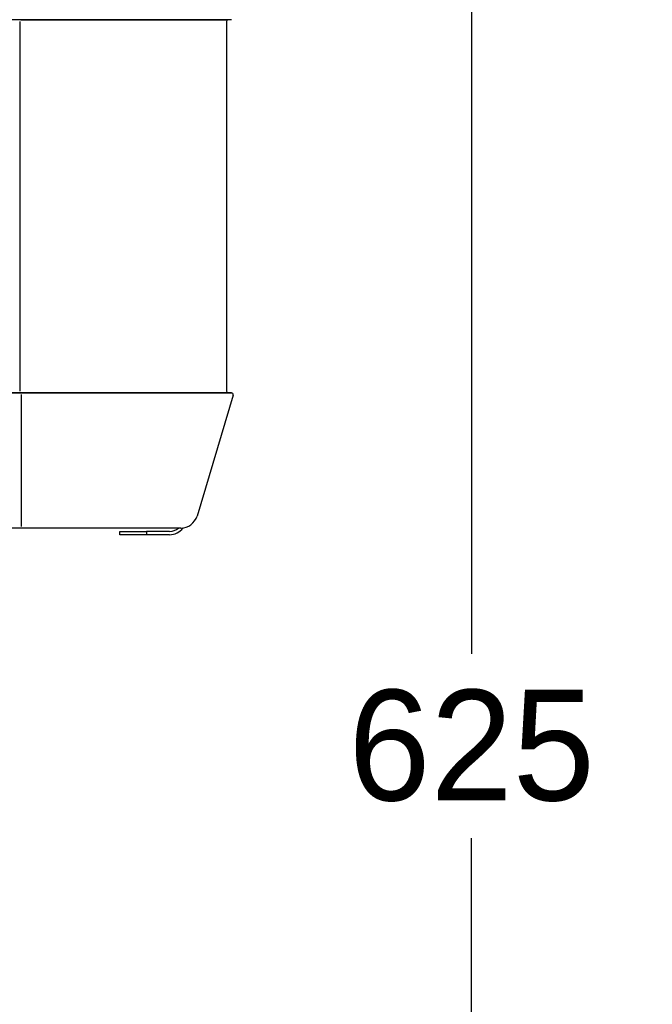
# Model space of a CAD drawing. Header units: millimetres. Extents: x -530 to 1563, y -566 to 914.
# Tile 7 of 15: x 397 to 586, y 225 to 519. Entities that reach past the tile are written whole.
import ezdxf

# ---------------------------------------------------------------- set-up
doc = ezdxf.new("R2010")
doc.units = ezdxf.units.MM
doc.dimstyles.get("Standard").update_dxf_attribs({"dimtxt": 33, "dimasz": 11, "dimexe": 11, "dimexo": 11, "dimgap": 11, "dimtad": 0, "dimtih": 1, "dimtoh": 1, "dimdsep": 46, "dimtxsty": 'Standard', "dimcen": 0.09, "dimadec": 0, "dimazin": 0, "dimtfac": 1, "dimtofl": 0, "dimtmove": 0, "dimatfit": 3, "dimfxl": 0, "dimtolj": 1, "dimtzin": 0, "dimarcsym": 0})

# ---------------------------------------------------------------- blocks, each defined once
blk = doc.blocks.new('*D3')
at = {"color": 0, "lineweight": -2}
for p, q in [((301.62, 614.08), (542.77, 614.08)), ((531.77, 603.08), (531.77, 329.48)), ((531.77, 0.88), (531.77, 274.48)), ((845.37, -10.12), (520.77, -10.12))]:
    blk.add_line(p, q, dxfattribs=at)
at = {"color": 0, "lineweight": 18}
for points in [[(529.94, 603.08), (533.6, 603.08), (531.77, 614.08)], [(529.94, 0.88), (533.6, 0.88), (531.77, -10.12)]]:
    blk.add_solid(points, dxfattribs=at)
at = {"layer": 'Defpoints', "color": 0, "lineweight": 18}
for p in [(290.62, 614.08), (531.77, -10.12), (856.37, -10.12)]:
    blk.add_point(p, dxfattribs=at)
at = {"color": 0, "lineweight": 18, "insert": (531.77, 301.98), "char_height": 33, "attachment_point": 5}
blk.add_mtext('\\A1;625', dxfattribs=at)
blk = doc.blocks.new('*D4')
at = {"color": 0, "lineweight": -2}
for p, q in [((36.37, 350.24), (36.37, 756.85)), ((460.58, 530.17), (460.58, 756.85)), ((47.37, 745.85), (193.47, 745.85)), ((449.58, 745.85), (303.47, 745.85))]:
    blk.add_line(p, q, dxfattribs=at)
at = {"color": 0, "lineweight": 18}
for points in [[(47.37, 747.68), (47.37, 744.01), (36.37, 745.85)], [(449.58, 747.68), (449.58, 744.01), (460.58, 745.85)]]:
    blk.add_solid(points, dxfattribs=at)
at = {"layer": 'Defpoints', "color": 0, "lineweight": 18}
for p in [(460.58, 745.85), (460.58, 519.17), (36.37, 339.24)]:
    blk.add_point(p, dxfattribs=at)
at = {"color": 0, "lineweight": 18, "insert": (248.47, 745.85), "char_height": 33, "attachment_point": 5}
blk.add_mtext('\\A1;425', dxfattribs=at)

msp = doc.modelspace()

# ---------------------------------------------------------------- linework, layer by layer
for p, q in [((397.291, 518.673), (290.059, 518.673)), ((396.845, 518.173), (396.845, 407.809)), ((397.099, 518.673), (458.461, 518.673)), ((460.078, 518.673), (397.291, 518.673)), ((458.618, 518.173), (458.618, 407.809)), ((458.618, 518.173), (458.618, 407.809)), ((397.291, 407.309), (290.059, 407.309)), ((290.059, 407.309), (397.291, 407.309)), ((458.461, 407.309), (397.099, 407.309)), ((397.291, 407.309), (460.078, 407.309)), ((460.079, 407.309), (397.292, 407.309)), ((397.379, 367.491), (397.379, 406.809)), ((460.557, 406.666), (449.762, 370.559)), ((460.557, 406.667), (449.763, 370.56)), ((397.291, 366.991), (156.118, 366.991)), ((444.972, 366.991), (397.291, 366.991)), ((426.691, 365.991), (434.691, 365.991)), ((426.691, 364.991), (426.691, 365.991)), ((434.691, 364.991), (426.691, 364.991)), ((441.573, 365.991), (434.691, 365.991)), ((434.691, 365.991), (434.691, 364.991)), ((441.541, 364.991), (434.691, 364.991))]:
    msp.add_line(p, q)
for centre, radius, start, end in [((459.118, 518.173), 0.5, 90, 180), ((459.118, 407.809), 0.5, 180, 270), ((460.078, 406.809), 0.5, 343.35566, 90), ((444.972, 371.991), 5, 270, 343.35566), ((441.541, 369.991), 5, 270, 323.6388), ((441.573, 369.991), 4, 270, 311.40935)]:
    msp.add_arc(centre, radius, start, end)

# ---------------------------------------------------------------- dimensions: what is measured, and where the dimension line sits
at = {"lineweight": 18}
dim = msp.add_linear_dim(base=(460.578, 745.845), p1=(36.368, 339.241), p2=(460.578, 519.173), text='425', dimstyle='Standard', dxfattribs=at)
dim.commit()
dim.dimension.update_dxf_attribs({"geometry": '*D4', "text_midpoint": (248.473, 745.845)})
dim = msp.add_linear_dim(base=(531.769, -10.122), p1=(290.618, 614.081), p2=(856.372, -10.122), angle=90, text='625', dimstyle='Standard', dxfattribs=at)
dim.commit()
dim.dimension.update_dxf_attribs({"geometry": '*D3', "text_midpoint": (531.769, 301.98)})

doc.saveas('drawing.dxf')
